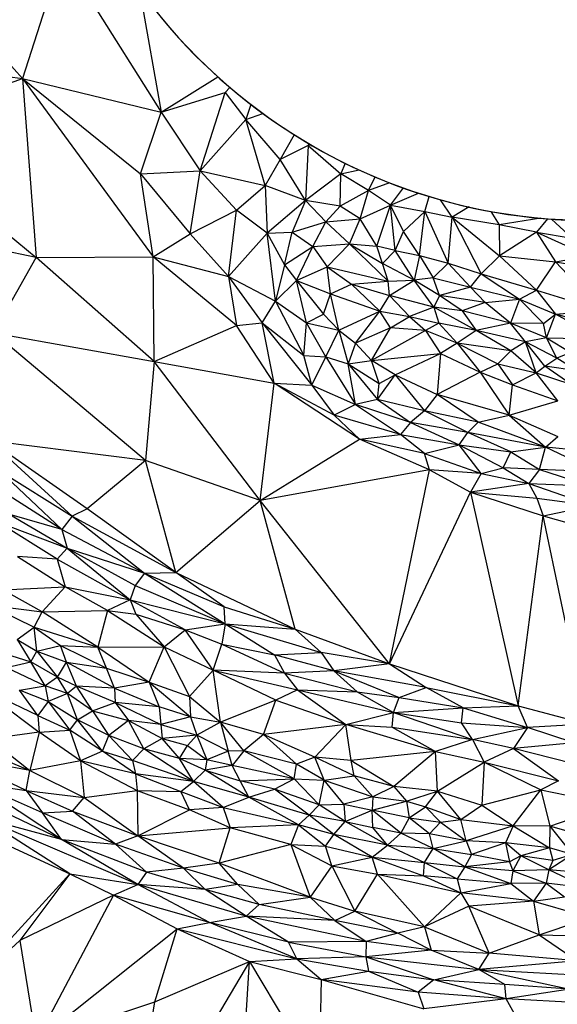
# Paper-space layout '_Superior' of a CAD drawing. Header units: millimetres. Extents: x 71 to 679, y -677 to -71.
# Tile 4 of 21: x 282 to 369, y -590 to -431. Entities that reach past the tile are written whole.
import ezdxf

# ---------------------------------------------------------------- set-up
doc = ezdxf.new("R2010")
doc.units = ezdxf.units.MM

psp = doc.layouts.new('_Superior')

# ---------------------------------------------------------------- linework, layer by layer
at = {"color": 7, "linetype": 'Continuous', "lineweight": 25}
for p, q in [((289.12, -420.3), (282.71, -440.2)), ((289.12, -420.3), (305.14, -445.65)), ((282.71, -440.2), (268.8, -424.74)), ((301.64, -425.87), (305.14, -445.65)), ((236.17, -433.87), (282.71, -440.2)), ((259.83, -448.27), (282.71, -440.2)), ((282.71, -440.2), (284.91, -469.1)), ((282.71, -440.2), (303.82, -468.98)), ((282.71, -440.2), (301.76, -455.58)), ((282.71, -440.2), (305.14, -445.65)), ((305.14, -445.65), (314.27, -439.94)), ((315.46, -442.46), (316.22, -441.65)), ((305.14, -445.65), (315.46, -442.46)), ((311.41, -455.12), (315.46, -442.46)), ((315.46, -442.46), (318.8, -446.83)), ((319.58, -444.38), (318.8, -446.83)), ((301.76, -455.58), (305.14, -445.65)), ((305.14, -445.65), (311.41, -455.12)), ((318.8, -446.83), (321.52, -445.84)), ((311.41, -455.12), (318.8, -446.83)), ((321.89, -457.49), (318.8, -446.83)), ((324.36, -453.28), (318.8, -446.83)), ((259.83, -448.27), (284.91, -469.1)), ((326.6, -449.28), (324.36, -453.28)), ((328.86, -451.03), (324.36, -453.28)), ((328.86, -451.03), (328.44, -459.88)), ((328.92, -450.69), (328.86, -451.03)), ((329.34, -450.94), (328.86, -451.03)), ((328.86, -451.03), (334.16, -455.59)), ((324.36, -453.28), (321.89, -457.49)), ((328.44, -459.88), (324.36, -453.28)), ((334.84, -453.89), (334.16, -455.59)), ((301.76, -455.58), (311.41, -455.12)), ((303.82, -468.98), (301.76, -455.58)), ((301.76, -455.58), (309.82, -465.26)), ((309.82, -465.26), (311.41, -455.12)), ((317.26, -461.43), (311.41, -455.12)), ((311.41, -455.12), (321.89, -457.49)), ((334.16, -455.59), (328.44, -459.88)), ((334.05, -460.83), (334.16, -455.59)), ((334.16, -455.59), (337.1, -454.96)), ((338.61, -458.26), (334.16, -455.59)), ((338.61, -458.26), (339.67, -456.09)), ((317.26, -461.43), (321.89, -457.49)), ((321.89, -457.49), (322.24, -465.18)), ((328.44, -459.88), (321.89, -457.49)), ((342.02, -457.04), (338.61, -458.26)), ((338.61, -458.26), (334.05, -460.83)), ((337.25, -462.83), (338.61, -458.26)), ((342.18, -460.62), (338.61, -458.26)), ((342.18, -460.62), (344.26, -457.87)), ((342.18, -460.62), (346.67, -458.7)), ((347.69, -461.67), (348.42, -459.25)), ((284.91, -469.1), (244.51, -460.74)), ((328.44, -459.88), (322.24, -465.18)), ((328.44, -459.88), (326.26, -465)), ((334.05, -460.83), (328.44, -459.88)), ((331.69, -463.34), (328.44, -459.88)), ((331.69, -463.34), (334.05, -460.83)), ((337.25, -462.83), (334.05, -460.83)), ((337.25, -462.83), (342.18, -460.62)), ((339.96, -467.27), (342.18, -460.62)), ((342.18, -460.62), (347.69, -461.67)), ((344.26, -464.9), (342.18, -460.62)), ((342.92, -467.98), (342.18, -460.62)), ((352.14, -462.57), (350.24, -459.78)), ((309.82, -465.26), (317.26, -461.43)), ((316.01, -472.17), (317.26, -461.43)), ((322.24, -465.18), (317.26, -461.43)), ((344.26, -464.9), (347.69, -461.67)), ((346.86, -468.77), (347.69, -461.67)), ((347.69, -461.67), (352.14, -462.57)), ((347.69, -461.67), (351.45, -470.03)), ((354.84, -460.94), (352.14, -462.57)), ((358.38, -461.66), (359.71, -463.82)), ((326.26, -465), (331.69, -463.34)), ((329.63, -467.34), (331.69, -463.34)), ((331.69, -463.34), (337.25, -462.83)), ((335.53, -466.87), (331.69, -463.34)), ((335.53, -466.87), (337.25, -462.83)), ((339.96, -467.27), (337.25, -462.83)), ((351.45, -470.03), (352.14, -462.57)), ((359.71, -463.82), (352.14, -462.57)), ((352.14, -462.57), (359.76, -468.83)), ((352.14, -462.57), (356.78, -471.73)), ((366.42, -462.76), (359.71, -463.82)), ((365.76, -465.02), (359.71, -463.82)), ((359.71, -463.82), (359.76, -468.83)), ((367.53, -462.86), (365.76, -465.02)), ((368.18, -462.9), (371.49, -465.95)), ((303.82, -468.98), (309.82, -465.26)), ((316.01, -472.17), (309.82, -465.26)), ((316.01, -472.17), (322.24, -465.18)), ((322.24, -465.18), (326.26, -465)), ((323.57, -476.13), (322.24, -465.18)), ((322.24, -465.18), (325.04, -470.3)), ((325.04, -470.3), (326.26, -465)), ((326.26, -465), (329.63, -467.34)), ((342.92, -467.98), (344.26, -464.9)), ((346.86, -468.77), (344.26, -464.9)), ((365.76, -465.02), (359.76, -468.83)), ((365.76, -465.02), (371.49, -465.95)), ((365.76, -465.02), (374.17, -468.82)), ((365.76, -465.02), (368.83, -469.78)), ((329.63, -467.34), (335.53, -466.87)), ((331.91, -470.61), (335.53, -466.87)), ((341.76, -472.91), (335.53, -466.87)), ((335.53, -466.87), (339.96, -467.27)), ((335.53, -466.87), (340.84, -470.07)), ((325.04, -470.3), (329.63, -467.34)), ((326.96, -472.8), (329.63, -467.34)), ((329.63, -467.34), (331.91, -470.61)), ((342.92, -467.98), (339.96, -467.27)), ((340.84, -470.07), (339.96, -467.27)), ((340.84, -470.07), (342.92, -467.98)), ((342.92, -467.98), (346.86, -468.77)), ((345.99, -472.73), (342.92, -467.98)), ((346.86, -468.77), (345.99, -472.73)), ((346.86, -468.77), (351.45, -470.03)), ((346.86, -468.77), (349.06, -472.38)), ((278.06, -481.25), (284.91, -469.1)), ((284.91, -469.1), (303.82, -468.98)), ((304.01, -485.87), (284.91, -469.1)), ((304.01, -485.87), (303.82, -468.98)), ((317.31, -480.04), (303.82, -468.98)), ((303.82, -468.98), (316.01, -472.17)), ((325.04, -470.3), (323.57, -476.13)), ((325.04, -470.3), (326.96, -472.8)), ((341.76, -472.91), (340.84, -470.07)), ((345.99, -472.73), (340.84, -470.07)), ((349.06, -472.38), (351.45, -470.03)), ((351.45, -470.03), (356.78, -471.73)), ((351.45, -470.03), (355.08, -473.86)), ((359.76, -468.83), (356.78, -471.73)), ((359.76, -468.83), (368.83, -469.78)), ((359.76, -468.83), (365.75, -474.36)), ((365.75, -474.36), (368.83, -469.78)), ((368.83, -469.78), (374.17, -468.82)), ((368.83, -469.78), (378.56, -471.48)), ((368.83, -469.78), (376.09, -477.58)), ((326.96, -472.8), (331.91, -470.61)), ((332.47, -474.95), (331.91, -470.61)), ((331.91, -470.61), (335.86, -473.42)), ((331.91, -470.61), (341.76, -472.91)), ((355.08, -473.86), (356.78, -471.73)), ((356.78, -471.73), (365.75, -474.36)), ((356.78, -471.73), (362.99, -475.79)), ((316.01, -472.17), (317.31, -480.04)), ((316.01, -472.17), (321.44, -479.63)), ((316.01, -472.17), (323.57, -476.13)), ((323.57, -476.13), (326.96, -472.8)), ((328.61, -479.64), (326.96, -472.8)), ((326.96, -472.8), (331.31, -478.23)), ((326.96, -472.8), (332.47, -474.95)), ((332.47, -474.95), (335.86, -473.42)), ((335.86, -473.42), (341.76, -472.91)), ((340.41, -477.78), (335.86, -473.42)), ((335.86, -473.42), (342.02, -475.24)), ((341.76, -472.91), (345.99, -472.73)), ((342.02, -475.24), (341.76, -472.91)), ((342.02, -475.24), (345.99, -472.73)), ((349.06, -472.38), (345.99, -472.73)), ((349.14, -477.11), (345.99, -472.73)), ((350.07, -475.22), (345.99, -472.73)), ((349.06, -472.38), (355.08, -473.86)), ((350.07, -475.22), (349.06, -472.38)), ((331.31, -478.23), (332.47, -474.95)), ((333.81, -480.84), (332.47, -474.95)), ((332.47, -474.95), (340.41, -477.78)), ((355.08, -473.86), (350.07, -475.22)), ((355.08, -473.86), (362.99, -475.79)), ((355.08, -473.86), (357.44, -476.35)), ((362.99, -475.79), (365.75, -474.36)), ((365.75, -474.36), (376.09, -477.58)), ((365.75, -474.36), (368.79, -478.25)), ((321.44, -479.63), (323.57, -476.13)), ((323.57, -476.13), (328.16, -484.9)), ((323.57, -476.13), (328.61, -479.64)), ((340.41, -477.78), (342.02, -475.24)), ((345.24, -478.63), (342.02, -475.24)), ((349.14, -477.11), (342.02, -475.24)), ((350.07, -475.22), (349.14, -477.11)), ((357.44, -476.35), (350.07, -475.22)), ((353.73, -477.69), (350.07, -475.22)), ((357.44, -476.35), (353.73, -477.69)), ((357.44, -476.35), (362.99, -475.79)), ((361.56, -479.69), (357.44, -476.35)), ((362.99, -475.79), (361.56, -479.69)), ((362.99, -475.79), (368.79, -478.25)), ((362.99, -475.79), (366.87, -479.77)), ((328.61, -479.64), (331.31, -478.23)), ((331.31, -478.23), (333.81, -480.84)), ((333.81, -480.84), (340.41, -477.78)), ((336.51, -482.92), (340.41, -477.78)), ((342.14, -480.42), (340.41, -477.78)), ((340.41, -477.78), (345.24, -478.63)), ((349.14, -477.11), (345.24, -478.63)), ((349.14, -477.11), (349.98, -479.67)), ((355.97, -480.87), (349.14, -477.11)), ((353.73, -477.69), (349.14, -477.11)), ((353.73, -477.69), (355.97, -480.87)), ((361.56, -479.69), (353.73, -477.69)), ((366.87, -479.77), (368.79, -478.25)), ((367.33, -482.07), (368.79, -478.25)), ((368.79, -478.25), (376.09, -477.58)), ((375.28, -479.97), (368.79, -478.25)), ((376.12, -482.26), (368.79, -478.25)), ((317.31, -480.04), (321.44, -479.63)), ((321.44, -479.63), (329.45, -489.69)), ((323.37, -489.39), (321.44, -479.63)), ((321.44, -479.63), (328.16, -484.9)), ((328.16, -484.9), (328.61, -479.64)), ((331.69, -485.13), (328.61, -479.64)), ((328.61, -479.64), (333.81, -480.84)), ((342.14, -480.42), (345.24, -478.63)), ((345.24, -478.63), (347.81, -480.89)), ((345.24, -478.63), (349.98, -479.67)), ((349.98, -479.67), (347.81, -480.89)), ((349.98, -479.67), (352.94, -482.92)), ((355.97, -480.87), (349.98, -479.67)), ((361.56, -479.69), (355.97, -480.87)), ((366.87, -479.77), (361.56, -479.69)), ((367.33, -482.07), (361.56, -479.69)), ((363.95, -482.71), (361.56, -479.69)), ((367.33, -482.07), (366.87, -479.77)), ((302.57, -501.84), (278.06, -481.25)), ((278.06, -481.25), (304.01, -485.87)), ((304.01, -485.87), (317.31, -480.04)), ((323.37, -489.39), (317.31, -480.04)), ((331.69, -485.13), (333.81, -480.84)), ((333.81, -480.84), (335.3, -486.24)), ((333.81, -480.84), (336.51, -482.92)), ((342.14, -480.42), (336.51, -482.92)), ((339.08, -485.73), (342.14, -480.42)), ((347.81, -480.89), (339.08, -485.73)), ((347.81, -480.89), (342.14, -480.42)), ((347.81, -480.89), (350.21, -484.61)), ((352.94, -482.92), (347.81, -480.89)), ((355.97, -480.87), (352.94, -482.92)), ((361.61, -484.18), (355.97, -480.87)), ((363.95, -482.71), (355.97, -480.87)), ((336.51, -482.92), (335.3, -486.24)), ((336.51, -482.92), (339.08, -485.73)), ((352.94, -482.92), (350.21, -484.61)), ((352.94, -482.92), (356.62, -487.59)), ((352.94, -482.92), (359.52, -486.27)), ((361.61, -484.18), (352.94, -482.92)), ((363.95, -482.71), (361.61, -484.18)), ((367.33, -482.07), (363.95, -482.71)), ((365.67, -487.68), (363.95, -482.71)), ((367.09, -486.63), (363.95, -482.71)), ((369, -485.32), (363.95, -482.71)), ((367.33, -482.07), (376.12, -482.26)), ((367.33, -482.07), (371.28, -484.43)), ((369, -485.32), (367.33, -482.07)), ((339.08, -485.73), (350.21, -484.61)), ((342.91, -488.02), (350.21, -484.61)), ((350.21, -484.61), (349.72, -491.22)), ((350.21, -484.61), (356.62, -487.59)), ((361.61, -484.18), (359.52, -486.27)), ((365.67, -487.68), (361.61, -484.18)), ((371.28, -484.43), (369, -485.32)), ((304.01, -485.87), (302.57, -501.84)), ((321.08, -508.29), (304.01, -485.87)), ((304.01, -485.87), (323.37, -489.39)), ((329.45, -489.69), (328.16, -484.9)), ((328.16, -484.9), (331.69, -485.13)), ((329.45, -489.69), (331.69, -485.13)), ((331.69, -485.13), (336.53, -492.84)), ((331.69, -485.13), (335.3, -486.24)), ((335.3, -486.24), (339.08, -485.73)), ((336.53, -492.84), (335.3, -486.24)), ((335.3, -486.24), (340.06, -491.99)), ((335.3, -486.24), (340.32, -489.45)), ((340.32, -489.45), (339.08, -485.73)), ((342.91, -488.02), (339.08, -485.73)), ((356.62, -487.59), (359.52, -486.27)), ((359.52, -486.27), (361.89, -489.63)), ((359.52, -486.27), (365.67, -487.68)), ((367.09, -486.63), (369, -485.32)), ((372.29, -487.38), (369, -485.32)), ((356.62, -487.59), (349.72, -491.22)), ((356.62, -487.59), (361.31, -494.55)), ((356.62, -487.59), (361.89, -489.63)), ((361.89, -489.63), (365.67, -487.68)), ((365.67, -487.68), (367.09, -486.63)), ((369.21, -492.22), (365.67, -487.68)), ((365.67, -487.68), (371.28, -489.55)), ((371.28, -489.55), (367.09, -486.63)), ((372.29, -487.38), (367.09, -486.63)), ((321.08, -508.29), (323.37, -489.39)), ((337.14, -498.39), (323.37, -489.39)), ((323.37, -489.39), (329.45, -489.69)), ((333.05, -494.52), (323.37, -489.39)), ((340.06, -491.99), (342.91, -488.02)), ((340.06, -491.99), (340.32, -489.45)), ((340.32, -489.45), (342.91, -488.02)), ((342.91, -488.02), (347.65, -493.85)), ((342.91, -488.02), (349.72, -491.22)), ((329.45, -489.69), (333.05, -494.52)), ((329.45, -489.69), (336.53, -492.84)), ((361.31, -494.55), (361.89, -489.63)), ((361.89, -489.63), (369.21, -492.22)), ((340.06, -491.99), (336.53, -492.84)), ((340.06, -491.99), (345.37, -495.71)), ((347.65, -493.85), (340.06, -491.99)), ((349.72, -491.22), (347.65, -493.85)), ((356.31, -495.68), (349.72, -491.22)), ((361.31, -494.55), (349.72, -491.22)), ((361.31, -494.55), (369.21, -492.22)), ((336.53, -492.84), (333.05, -494.52)), ((336.53, -492.84), (343.79, -497.66)), ((345.37, -495.71), (336.53, -492.84)), ((347.65, -493.85), (345.37, -495.71)), ((354.65, -497.31), (347.65, -493.85)), ((356.31, -495.68), (347.65, -493.85)), ((337.14, -498.39), (333.05, -494.52)), ((343.79, -497.66), (333.05, -494.52)), ((345.37, -495.71), (343.79, -497.66)), ((345.37, -495.71), (353.27, -499.31)), ((354.65, -497.31), (345.37, -495.71)), ((354.65, -497.31), (356.31, -495.68)), ((356.31, -495.68), (361.31, -494.55)), ((367.17, -499.69), (356.31, -495.68)), ((361.31, -494.55), (367.17, -499.69)), ((361.31, -494.55), (369.2, -497.98)), ((353.27, -499.31), (354.65, -497.31)), ((361.59, -500.46), (354.65, -497.31)), ((367.17, -499.69), (354.65, -497.31)), ((302.57, -501.84), (277.42, -498.68)), ((293.16, -509.67), (277.42, -498.68)), ((277.42, -498.68), (290.73, -510.86)), ((321.08, -508.29), (337.14, -498.39)), ((337.14, -498.39), (343.79, -497.66)), ((348.46, -503.34), (337.14, -498.39)), ((347.64, -500.75), (337.14, -498.39)), ((347.64, -500.75), (343.79, -497.66)), ((343.79, -497.66), (353.27, -499.31)), ((367.17, -499.69), (369.2, -497.98)), ((347.64, -500.75), (353.27, -499.31)), ((356.8, -503.95), (353.27, -499.31)), ((353.27, -499.31), (360.37, -503.02)), ((353.27, -499.31), (361.59, -500.46)), ((360.37, -503.02), (361.59, -500.46)), ((361.59, -500.46), (367.17, -499.69)), ((361.59, -500.46), (366.21, -503.33)), ((366.21, -503.33), (367.17, -499.69)), ((375.46, -503.67), (367.17, -499.69)), ((374.76, -500.48), (367.17, -499.69)), ((302.57, -501.84), (293.16, -509.67)), ((307.51, -519.91), (302.57, -501.84)), ((321.08, -508.29), (302.57, -501.84)), ((348.46, -503.34), (347.64, -500.75)), ((347.64, -500.75), (356.8, -503.95)), ((278.99, -503.52), (290.73, -510.86)), ((278.99, -503.52), (289.08, -512.97)), ((348.46, -503.34), (321.08, -508.29)), ((342.01, -534.7), (348.46, -503.34)), ((348.46, -503.34), (355.07, -506.99)), ((356.8, -503.95), (348.46, -503.34)), ((356.8, -503.95), (360.37, -503.02)), ((360.37, -503.02), (364.51, -505.55)), ((366.21, -503.33), (360.37, -503.02)), ((366.21, -503.33), (364.51, -505.55)), ((366.21, -503.33), (374.46, -505.94)), ((375.46, -503.67), (366.21, -503.33)), ((356.8, -503.95), (355.07, -506.99)), ((356.8, -503.95), (364.51, -505.55)), ((289.08, -512.97), (279.24, -506.72)), ((364.51, -505.55), (355.07, -506.99)), ((364.51, -505.55), (365.79, -507.94)), ((364.51, -505.55), (374.73, -509.14)), ((364.51, -505.55), (374.46, -505.94)), ((307.51, -519.91), (321.08, -508.29)), ((326.76, -529.09), (321.08, -508.29)), ((342.01, -534.7), (321.08, -508.29)), ((342.01, -534.7), (355.07, -506.99)), ((355.07, -506.99), (362.79, -541.44)), ((355.07, -506.99), (366.8, -510.81)), ((355.07, -506.99), (365.79, -507.94)), ((365.79, -507.94), (366.8, -510.81)), ((365.79, -507.94), (374.73, -509.14)), ((293.16, -509.67), (290.73, -510.86)), ((307.51, -519.91), (293.16, -509.67)), ((366.8, -510.81), (374.73, -509.14)), ((289.08, -512.97), (280.66, -510.56)), ((280.66, -510.56), (289.93, -515.99)), ((290.73, -510.86), (289.08, -512.97)), ((290.73, -510.86), (307.51, -519.91)), ((290.73, -510.86), (302.41, -520.06)), ((362.79, -541.44), (366.8, -510.81)), ((373.85, -544.38), (366.8, -510.81)), ((366.8, -510.81), (379.64, -514.36)), ((278.59, -511.72), (289.93, -515.99)), ((288.29, -517.76), (278.59, -511.72)), ((289.08, -512.97), (302.41, -520.06)), ((289.08, -512.97), (289.93, -515.99)), ((289.93, -515.99), (288.29, -517.76)), ((289.93, -515.99), (302.41, -520.06)), ((289.93, -515.99), (300.9, -522.05)), ((289.93, -515.99), (300.1, -524.33)), ((288.29, -517.76), (281.9, -517.36)), ((281.9, -517.36), (289.61, -522.26)), ((288.29, -517.76), (300.1, -524.33)), ((288.29, -517.76), (289.61, -522.26)), ((302.41, -520.06), (300.9, -522.05)), ((302.41, -520.06), (307.51, -519.91)), ((302.41, -520.06), (315.28, -525.5)), ((302.41, -520.06), (315.48, -528.21)), ((307.51, -519.91), (326.76, -529.09)), ((315.28, -525.5), (307.51, -519.91)), ((279.52, -522.71), (289.61, -522.26)), ((285.9, -526.29), (279.52, -522.71)), ((285.9, -526.29), (289.61, -522.26)), ((289.61, -522.26), (300.1, -524.33)), ((296.45, -526.05), (289.61, -522.26)), ((300.9, -522.05), (300.1, -524.33)), ((300.9, -522.05), (315.48, -528.21)), ((300.1, -524.33), (296.45, -526.05)), ((300.1, -524.33), (315.48, -528.21)), ((309.01, -529.2), (300.1, -524.33)), ((300.1, -524.33), (301.04, -526.67)), ((277.26, -525.17), (285.9, -526.29)), ((277.26, -525.17), (284.61, -528.76)), ((315.28, -525.5), (326.76, -529.09)), ((315.48, -528.21), (315.28, -525.5)), ((284.61, -528.76), (285.9, -526.29)), ((285.9, -526.29), (296.45, -526.05)), ((294.91, -531.98), (285.9, -526.29)), ((296.45, -526.05), (294.91, -531.98)), ((296.45, -526.05), (301.04, -526.67)), ((296.45, -526.05), (305.61, -531.92)), ((301.04, -526.67), (309.01, -529.2)), ((301.04, -526.67), (305.61, -531.92)), ((281.84, -530.76), (284.61, -528.76)), ((284.61, -528.76), (294.91, -531.98)), ((284.61, -528.76), (288.83, -531.72)), ((285.02, -532.61), (284.61, -528.76)), ((305.61, -531.92), (309.01, -529.2)), ((309.01, -529.2), (315.48, -528.21)), ((309.01, -529.2), (314.9, -531.49)), ((313.5, -535.72), (309.01, -529.2)), ((315.48, -528.21), (314.9, -531.49)), ((315.48, -528.21), (326.76, -529.09)), ((315.48, -528.21), (330.98, -532.84)), ((315.48, -528.21), (323.42, -533.21)), ((326.76, -529.09), (342.01, -534.7)), ((330.98, -532.84), (326.76, -529.09)), ((281.84, -530.76), (285.02, -532.61)), ((281.84, -530.76), (284.04, -534.37)), ((285.02, -532.61), (288.83, -531.72)), ((288.83, -531.72), (294.91, -531.98)), ((288.83, -531.72), (296.3, -535.35)), ((289.84, -534.38), (288.83, -531.72)), ((294.91, -531.98), (305.61, -531.92)), ((294.91, -531.98), (303.18, -537.61)), ((296.3, -535.35), (294.91, -531.98)), ((303.18, -537.61), (305.61, -531.92)), ((305.61, -531.92), (313.5, -535.72)), ((305.61, -531.92), (309.71, -539.97)), ((313.5, -535.72), (314.9, -531.49)), ((314.9, -531.49), (323.42, -533.21)), ((314.9, -531.49), (325.02, -536.18)), ((279.83, -532.99), (284.04, -534.37)), ((284.04, -534.37), (285.02, -532.61)), ((285.02, -532.61), (289.84, -534.38)), ((285.02, -532.61), (288.39, -536.83)), ((323.42, -533.21), (330.98, -532.84)), ((332.98, -535.82), (323.42, -533.21)), ((323.42, -533.21), (325.02, -536.18)), ((342.01, -534.7), (330.98, -532.84)), ((330.98, -532.84), (332.98, -535.82)), ((280.12, -535.29), (284.04, -534.37)), ((280.12, -535.29), (286.37, -538.22)), ((286.37, -538.22), (284.04, -534.37)), ((288.39, -536.83), (284.04, -534.37)), ((288.39, -536.83), (289.84, -534.38)), ((289.84, -534.38), (296.3, -535.35)), ((297.56, -538.58), (289.84, -534.38)), ((291.46, -538.26), (289.84, -534.38)), ((296.3, -535.35), (303.18, -537.61)), ((297.56, -538.58), (296.3, -535.35)), ((342.01, -534.7), (332.98, -535.82)), ((342.01, -534.7), (362.79, -541.44)), ((342.01, -534.7), (347.9, -538.49)), ((288.39, -536.83), (286.37, -538.22)), ((291.46, -538.26), (288.39, -536.83)), ((289.96, -539.47), (288.39, -536.83)), ((309.71, -539.97), (313.5, -535.72)), ((325.02, -536.18), (313.5, -535.72)), ((313.5, -535.72), (327.13, -538.86)), ((323.66, -540.52), (313.5, -535.72)), ((314.71, -544.08), (313.5, -535.72)), ((332.98, -535.82), (325.02, -536.18)), ((325.02, -536.18), (336.8, -539.21)), ((325.02, -536.18), (327.13, -538.86)), ((347.9, -538.49), (332.98, -535.82)), ((332.98, -535.82), (336.8, -539.21)), ((332.98, -535.82), (343.56, -540.09)), ((276, -538.65), (285.42, -545.71)), ((285.18, -543.01), (276, -538.65)), ((282.24, -538.94), (286.37, -538.22)), ((286.37, -538.22), (286.88, -540.76)), ((289.96, -539.47), (286.37, -538.22)), ((291.46, -538.26), (289.96, -539.47)), ((297.56, -538.58), (291.46, -538.26)), ((297.66, -540.89), (291.46, -538.26)), ((294.02, -542.27), (291.46, -538.26)), ((303.18, -537.61), (297.56, -538.58)), ((297.56, -538.58), (304.78, -541.6)), ((297.56, -538.58), (297.66, -540.89)), ((303.18, -537.61), (309.71, -539.97)), ((303.18, -537.61), (309.83, -543.24)), ((303.18, -537.61), (304.78, -541.6)), ((343.56, -540.09), (347.9, -538.49)), ((347.9, -538.49), (362.79, -541.44)), ((353.91, -541.77), (347.9, -538.49)), ((285.18, -543.01), (282.24, -538.94)), ((286.88, -540.76), (282.24, -538.94)), ((289.96, -539.47), (286.88, -540.76)), ((291.6, -543.7), (289.96, -539.47)), ((294.02, -542.27), (289.96, -539.47)), ((309.71, -539.97), (314.71, -544.08)), ((309.71, -539.97), (309.83, -543.24)), ((327.13, -538.86), (323.66, -540.52)), ((327.13, -538.86), (336.8, -539.21)), ((327.13, -538.86), (342.64, -542.51)), ((327.13, -538.86), (334.96, -544.47)), ((336.8, -539.21), (343.56, -540.09)), ((336.8, -539.21), (342.64, -542.51)), ((342.64, -542.51), (343.56, -540.09)), ((343.56, -540.09), (353.91, -541.77)), ((286.88, -540.76), (285.18, -543.01)), ((286.88, -540.76), (290.35, -545.4)), ((286.88, -540.76), (291.6, -543.7)), ((294.02, -542.27), (297.66, -540.89)), ((304.78, -541.6), (297.66, -540.89)), ((297.66, -540.89), (305.07, -544.48)), ((297.66, -540.89), (299.84, -543.82)), ((309.83, -543.24), (304.78, -541.6)), ((304.78, -541.6), (305.07, -544.48)), ((323.66, -540.52), (314.71, -544.08)), ((321.66, -546.06), (323.66, -540.52)), ((323.66, -540.52), (334.96, -544.47)), ((342.64, -542.51), (353.91, -541.77)), ((353.6, -544.18), (353.91, -541.77)), ((353.91, -541.77), (362.79, -541.44)), ((353.91, -541.77), (364.28, -544.95)), ((362.79, -541.44), (373.85, -544.38)), ((364.28, -544.95), (362.79, -541.44)), ((285.18, -543.01), (285.42, -545.71)), ((285.18, -543.01), (290.35, -545.4)), ((291.6, -543.7), (294.02, -542.27)), ((294.02, -542.27), (296.67, -546.25)), ((294.02, -542.27), (299.84, -543.82)), ((309.83, -543.24), (305.07, -544.48)), ((309.83, -543.24), (314.71, -544.08)), ((309.83, -543.24), (310.9, -546.19)), ((334.96, -544.47), (342.64, -542.51)), ((342.43, -544.9), (342.64, -542.51)), ((342.64, -542.51), (353.6, -544.18)), ((342.64, -542.51), (355.43, -546.9)), ((290.35, -545.4), (291.6, -543.7)), ((295.63, -548.78), (291.6, -543.7)), ((296.67, -546.25), (291.6, -543.7)), ((299.84, -543.82), (296.67, -546.25)), ((302.33, -548.41), (299.84, -543.82)), ((299.84, -543.82), (305.27, -546.74)), ((305.07, -544.48), (299.84, -543.82)), ((305.07, -544.48), (310.9, -546.19)), ((305.07, -544.48), (305.27, -546.74)), ((314.71, -544.08), (310.9, -546.19)), ((321.66, -546.06), (314.71, -544.08)), ((318.48, -548.72), (314.71, -544.08)), ((314.71, -544.08), (315.93, -548.75)), ((334.96, -544.47), (321.66, -546.06)), ((329.95, -549.76), (334.96, -544.47)), ((334.96, -544.47), (342.43, -544.9)), ((349.41, -548.85), (334.96, -544.47)), ((335.79, -550.26), (334.96, -544.47)), ((342.43, -544.9), (355.43, -546.9)), ((342.43, -544.9), (349.41, -548.85)), ((353.6, -544.18), (364.28, -544.95)), ((355.43, -546.9), (353.6, -544.18)), ((355.43, -546.9), (364.28, -544.95)), ((364.28, -544.95), (362, -548.33)), ((373.85, -544.38), (364.28, -544.95)), ((371.83, -547.42), (364.28, -544.95)), ((285.42, -545.71), (277.45, -546.79)), ((285.42, -545.71), (283.9, -551.91)), ((285.42, -545.71), (290.35, -545.4)), ((292.11, -550.31), (285.42, -545.71)), ((290.35, -545.4), (292.11, -550.31)), ((295.63, -548.78), (290.35, -545.4)), ((295.63, -548.78), (296.67, -546.25)), ((300.48, -550.27), (296.67, -546.25)), ((302.33, -548.41), (296.67, -546.25)), ((310.9, -546.19), (305.27, -546.74)), ((310.9, -546.19), (309.38, -547.85)), ((315.93, -548.75), (310.9, -546.19)), ((310.9, -546.19), (312.51, -550.18)), ((321.66, -546.06), (318.48, -548.72)), ((329.95, -549.76), (321.66, -546.06)), ((326.98, -550.85), (321.66, -546.06)), ((272.56, -547.09), (283.9, -551.91)), ((277.45, -546.79), (283.9, -551.91)), ((305.27, -546.74), (302.33, -548.41)), ((308.06, -549.97), (305.27, -546.74)), ((305.27, -546.74), (309.38, -547.85)), ((308.06, -549.97), (309.38, -547.85)), ((309.38, -547.85), (312.51, -550.18)), ((355.43, -546.9), (349.41, -548.85)), ((362, -548.33), (355.43, -546.9)), ((355.43, -546.9), (357.27, -550.53)), ((371.83, -547.42), (362, -548.33)), ((283.32, -555.1), (271.61, -549.62)), ((283.9, -551.91), (271.61, -549.62)), ((295.63, -548.78), (292.11, -550.31)), ((300.97, -552.44), (295.63, -548.78)), ((295.63, -548.78), (300.48, -550.27)), ((302.33, -548.41), (300.48, -550.27)), ((310.35, -553.65), (302.33, -548.41)), ((308.06, -549.97), (302.33, -548.41)), ((315.93, -548.75), (312.51, -550.18)), ((318.48, -548.72), (315.93, -548.75)), ((316.6, -551.08), (315.93, -548.75)), ((318.48, -548.72), (316.6, -551.08)), ((326.98, -550.85), (318.48, -548.72)), ((326.6, -553.21), (318.48, -548.72)), ((329.95, -549.76), (326.98, -550.85)), ((335.79, -550.26), (329.95, -549.76)), ((336.27, -552.77), (329.95, -549.76)), ((331.44, -553.46), (329.95, -549.76)), ((349.41, -548.85), (335.79, -550.26)), ((349.41, -548.85), (342.71, -554.46)), ((349.41, -548.85), (357.27, -550.53)), ((349.75, -555.22), (349.41, -548.85)), ((362, -548.33), (357.27, -550.53)), ((371.57, -550.76), (362, -548.33)), ((362, -548.33), (369.3, -553.58)), ((292.11, -550.31), (283.9, -551.91)), ((292.11, -550.31), (292.7, -556.27)), ((292.11, -550.31), (301.23, -555.12)), ((300.97, -552.44), (292.11, -550.31)), ((300.48, -550.27), (300.97, -552.44)), ((310.35, -553.65), (300.48, -550.27)), ((310.35, -553.65), (308.06, -549.97)), ((312.22, -551.85), (308.06, -549.97)), ((312.51, -550.18), (308.06, -549.97)), ((312.51, -550.18), (312.22, -551.85)), ((316.6, -551.08), (312.22, -551.85)), ((316.6, -551.08), (312.51, -550.18)), ((326.6, -553.21), (316.6, -551.08)), ((317.85, -553.54), (316.6, -551.08)), ((326.6, -553.21), (326.98, -550.85)), ((331.44, -553.46), (326.98, -550.85)), ((335.79, -550.26), (342.71, -554.46)), ((336.27, -552.77), (335.79, -550.26)), ((349.75, -555.22), (357.27, -550.53)), ((357.27, -550.53), (356.92, -557.47)), ((357.27, -550.53), (369.3, -553.58)), ((357.27, -550.53), (366.44, -555.01)), ((283.32, -555.1), (283.9, -551.91)), ((283.9, -551.91), (292.7, -556.27)), ((300.97, -552.44), (301.23, -555.12)), ((300.97, -552.44), (308.3, -555.26)), ((310.35, -553.65), (300.97, -552.44)), ((312.22, -551.85), (310.35, -553.65)), ((319.25, -556.22), (312.22, -551.85)), ((312.22, -551.85), (317.85, -553.54)), ((331.44, -553.46), (336.27, -552.77)), ((342.71, -554.46), (336.27, -552.77)), ((336.27, -552.77), (339.32, -556.13)), ((289.02, -563.01), (275.2, -553.95)), ((275.2, -553.95), (283.32, -555.1)), ((285.93, -558.73), (275.2, -553.95)), ((308.3, -555.26), (310.35, -553.65)), ((315.11, -557.87), (310.35, -553.65)), ((319.25, -556.22), (310.35, -553.65)), ((317.85, -553.54), (326.6, -553.21)), ((319.25, -556.22), (317.85, -553.54)), ((323.41, -554.91), (317.85, -553.54)), ((323.41, -554.91), (326.6, -553.21)), ((326.6, -553.21), (331.44, -553.46)), ((326.6, -553.21), (330.66, -557.43)), ((330.66, -557.43), (331.44, -553.46)), ((331.44, -553.46), (339.32, -556.13)), ((334.61, -557.35), (331.44, -553.46)), ((342.71, -554.46), (339.32, -556.13)), ((349.75, -555.22), (342.71, -554.46)), ((342.71, -554.46), (344.76, -556.84)), ((369.3, -553.58), (366.44, -555.01)), ((283.32, -555.1), (285.93, -558.73)), ((283.32, -555.1), (290.8, -558.44)), ((283.32, -555.1), (292.7, -556.27)), ((292.7, -556.27), (301.23, -555.12)), ((301.23, -555.12), (301.32, -562.43)), ((301.23, -555.12), (309.7, -558.26)), ((301.23, -555.12), (308.3, -555.26)), ((309.7, -558.26), (308.3, -555.26)), ((308.3, -555.26), (315.11, -557.87)), ((319.25, -556.22), (323.41, -554.91)), ((329.03, -559.1), (323.41, -554.91)), ((330.66, -557.43), (323.41, -554.91)), ((339.32, -556.13), (334.61, -557.35)), ((339.32, -556.13), (339.19, -558.28)), ((339.32, -556.13), (344.76, -556.84)), ((344.76, -556.84), (349.75, -555.22)), ((347.83, -557.76), (349.75, -555.22)), ((349.75, -555.22), (356.92, -557.47)), ((353.5, -559.82), (349.75, -555.22)), ((356.92, -557.47), (366.44, -555.01)), ((361.96, -560.82), (366.44, -555.01)), ((366.44, -555.01), (377.99, -557.37)), ((366.44, -555.01), (367.9, -560.86)), ((289.02, -563.01), (276.41, -557.02)), ((290.8, -558.44), (292.7, -556.27)), ((292.7, -556.27), (301.32, -562.43)), ((315.11, -557.87), (319.25, -556.22)), ((327.28, -560.67), (319.25, -556.22)), ((329.03, -559.1), (319.25, -556.22)), ((330.66, -557.43), (329.03, -559.1)), ((330.66, -557.43), (334.61, -557.35)), ((334.81, -560.11), (330.66, -557.43)), ((334.61, -557.35), (339.19, -558.28)), ((334.61, -557.35), (334.81, -560.11)), ((339.19, -558.28), (344.76, -556.84)), ((344.76, -556.84), (347.83, -557.76)), ((344.76, -556.84), (345.18, -559.53)), ((345.18, -559.53), (347.83, -557.76)), ((347.83, -557.76), (353.5, -559.82)), ((350.26, -560.22), (347.83, -557.76)), ((353.5, -559.82), (356.92, -557.47)), ((356.92, -557.47), (361.96, -560.82)), ((367.9, -560.86), (377.99, -557.37)), ((285.93, -558.73), (290.8, -558.44)), ((289.02, -563.01), (285.93, -558.73)), ((297.73, -563.79), (285.93, -558.73)), ((297.73, -563.79), (290.8, -558.44)), ((290.8, -558.44), (301.32, -562.43)), ((301.32, -562.43), (309.7, -558.26)), ((315.11, -557.87), (309.7, -558.26)), ((316.26, -561.17), (309.7, -558.26)), ((315.11, -557.87), (316.26, -561.17)), ((315.11, -557.87), (327.28, -560.67)), ((329.03, -559.1), (327.28, -560.67)), ((333.01, -562.24), (329.03, -559.1)), ((334.81, -560.11), (329.03, -559.1)), ((334.81, -560.11), (339.19, -558.28)), ((345.18, -559.53), (339.19, -558.28)), ((343.82, -561.98), (339.19, -558.28)), ((339.29, -561.07), (339.19, -558.28)), ((272.28, -560.27), (290.35, -568.56)), ((290.35, -568.56), (276.18, -559.54)), ((289.02, -563.01), (276.18, -559.54)), ((301.35, -570.28), (276.18, -559.54)), ((327.28, -560.67), (316.26, -561.17)), ((327.28, -560.67), (326.05, -563.84)), ((327.28, -560.67), (331.68, -564.09)), ((333.01, -562.24), (327.28, -560.67)), ((333.01, -562.24), (334.81, -560.11)), ((341.69, -563.92), (334.81, -560.11)), ((334.81, -560.11), (339.29, -561.07)), ((345.18, -559.53), (343.82, -561.98)), ((345.18, -559.53), (350.26, -560.22)), ((348.47, -562.1), (345.18, -559.53)), ((348.47, -562.1), (350.26, -560.22)), ((350.26, -560.22), (353.5, -559.82)), ((350.26, -560.22), (354.37, -563.26)), ((353.5, -559.82), (361.96, -560.82)), ((354.37, -563.26), (353.5, -559.82)), ((361.96, -560.82), (354.37, -563.26)), ((361.96, -560.82), (360.76, -563.55)), ((367.9, -560.86), (361.96, -560.82)), ((361.96, -560.82), (367.83, -564.38)), ((367.9, -560.86), (367.83, -564.38)), ((375.07, -562.94), (367.9, -560.86)), ((367.9, -560.86), (371.57, -565.44)), ((301.32, -562.43), (297.73, -563.79)), ((301.32, -562.43), (316.26, -561.17)), ((308.72, -567.65), (301.32, -562.43)), ((314.49, -566.82), (301.32, -562.43)), ((314.49, -566.82), (316.26, -561.17)), ((326.05, -563.84), (316.26, -561.17)), ((331.68, -564.09), (333.01, -562.24)), ((339.19, -565.87), (333.01, -562.24)), ((341.69, -563.92), (333.01, -562.24)), ((343.82, -561.98), (339.29, -561.07)), ((341.69, -563.92), (339.29, -561.07)), ((343.82, -561.98), (341.69, -563.92)), ((348.47, -562.1), (343.82, -561.98)), ((349.04, -564.46), (343.82, -561.98)), ((354.37, -563.26), (348.47, -562.1)), ((349.04, -564.46), (348.47, -562.1)), ((301.35, -570.28), (289.02, -563.01)), ((289.02, -563.01), (297.73, -563.79)), ((302.72, -568.29), (289.02, -563.01)), ((297.73, -563.79), (302.72, -568.29)), ((308.72, -567.65), (297.73, -563.79)), ((326.05, -563.84), (314.49, -566.82)), ((326.05, -563.84), (329.18, -572.33)), ((326.05, -563.84), (332.7, -567.26)), ((326.05, -563.84), (331.68, -564.09)), ((332.7, -567.26), (331.68, -564.09)), ((331.68, -564.09), (339.19, -565.87)), ((339.19, -565.87), (341.69, -563.92)), ((341.69, -563.92), (347.66, -566.76)), ((341.69, -563.92), (349.04, -564.46)), ((349.04, -564.46), (354.37, -563.26)), ((360.76, -563.55), (354.37, -563.26)), ((354.37, -563.26), (355.23, -565.45)), ((360.76, -563.55), (355.23, -565.45)), ((367.83, -564.38), (360.76, -563.55)), ((363.21, -565.69), (360.76, -563.55)), ((360.76, -563.55), (361.38, -566.62)), ((347.66, -566.76), (349.04, -564.46)), ((354.14, -567.45), (349.04, -564.46)), ((349.04, -564.46), (355.23, -565.45)), ((355.23, -565.45), (354.14, -567.45)), ((361.38, -566.62), (355.23, -565.45)), ((363.21, -565.69), (361.38, -566.62)), ((363.21, -565.69), (361.9, -568.08)), ((367.83, -564.38), (363.21, -565.69)), ((368.36, -566.41), (363.21, -565.69)), ((367.74, -567.94), (363.21, -565.69)), ((371.57, -565.44), (367.74, -567.94)), ((371.57, -565.44), (367.83, -564.38)), ((367.83, -564.38), (368.36, -566.41)), ((371.57, -565.44), (368.36, -566.41)), ((314.49, -566.82), (308.72, -567.65)), ((317.5, -570.29), (314.49, -566.82)), ((329.18, -572.33), (314.49, -566.82)), ((332.7, -567.26), (329.18, -572.33)), ((332.7, -567.26), (339.19, -565.87)), ((332.7, -567.26), (336.41, -574.58)), ((332.7, -567.26), (340.08, -568.6)), ((340.08, -568.6), (339.19, -565.87)), ((339.19, -565.87), (347.48, -568.91)), ((339.19, -565.87), (347.66, -566.76)), ((347.48, -568.91), (347.66, -566.76)), ((347.66, -566.76), (352.93, -569.35)), ((347.66, -566.76), (354.14, -567.45)), ((361.38, -566.62), (354.14, -567.45)), ((361.38, -566.62), (361.9, -568.08)), ((368.36, -566.41), (367.74, -567.94)), ((272.06, -588.59), (290.35, -568.56)), ((290.35, -568.56), (282.28, -579.32)), ((290.35, -568.56), (297.4, -572.03)), ((290.35, -568.56), (301.35, -570.28)), ((302.72, -568.29), (301.35, -570.28)), ((308.72, -567.65), (302.72, -568.29)), ((312.2, -571.09), (302.72, -568.29)), ((312.2, -571.09), (308.72, -567.65)), ((317.5, -570.29), (308.72, -567.65)), ((336.41, -574.58), (340.08, -568.6)), ((340.08, -568.6), (347.65, -577.13)), ((340.08, -568.6), (353.51, -571.64)), ((340.08, -568.6), (347.48, -568.91)), ((347.48, -568.91), (353.51, -571.64)), ((352.93, -569.35), (347.48, -568.91)), ((354.14, -567.45), (352.93, -569.35)), ((354.14, -567.45), (361.6, -570.15)), ((361.9, -568.08), (354.14, -567.45)), ((361.9, -568.08), (361.6, -570.15)), ((367.74, -567.94), (361.9, -568.08)), ((361.9, -568.08), (367.29, -570.05)), ((367.74, -567.94), (367.29, -570.05)), ((376.9, -568.68), (367.74, -567.94)), ((374, -570.89), (367.74, -567.94)), ((297.4, -572.03), (301.35, -570.28)), ((312.91, -576.44), (301.35, -570.28)), ((312.2, -571.09), (301.35, -570.28)), ((318.82, -575.39), (301.35, -570.28)), ((317.5, -570.29), (312.2, -571.09)), ((320.96, -573.52), (317.5, -570.29)), ((329.18, -572.33), (317.5, -570.29)), ((352.93, -569.35), (353.51, -571.64)), ((352.93, -569.35), (361.6, -570.15)), ((353.51, -571.64), (361.6, -570.15)), ((367.29, -570.05), (361.6, -570.15)), ((361.6, -570.15), (365.25, -572.99)), ((367.29, -570.05), (365.25, -572.99)), ((367.29, -570.05), (370.25, -572.26)), ((374, -570.89), (367.29, -570.05)), ((297.4, -572.03), (282.28, -579.32)), ((297.4, -572.03), (284.91, -595.55)), ((297.4, -572.03), (307.71, -577.47)), ((312.91, -576.44), (297.4, -572.03)), ((318.82, -575.39), (312.2, -571.09)), ((320.96, -573.52), (312.2, -571.09)), ((347.65, -577.13), (353.51, -571.64)), ((353.51, -571.64), (354.8, -573.78)), ((365.25, -572.99), (353.51, -571.64)), ((318.82, -575.39), (320.96, -573.52)), ((320.96, -573.52), (329.18, -572.33)), ((333.17, -576.12), (320.96, -573.52)), ((329.18, -572.33), (333.17, -576.12)), ((329.18, -572.33), (336.41, -574.58)), ((365.25, -572.99), (354.8, -573.78)), ((365.25, -572.99), (370.25, -572.26)), ((365.25, -572.99), (366.17, -578.42)), ((365.25, -572.99), (374.51, -575.62)), ((333.17, -576.12), (336.41, -574.58)), ((336.41, -574.58), (343.33, -578.16)), ((347.65, -577.13), (336.41, -574.58)), ((354.8, -573.78), (347.65, -577.13)), ((358.07, -581.35), (354.8, -573.78)), ((366.17, -578.42), (354.8, -573.78)), ((307.71, -577.47), (312.91, -576.44)), ((312.91, -576.44), (318.82, -575.39)), ((327.02, -582.28), (312.91, -576.44)), ((325.67, -579.58), (312.91, -576.44)), ((325.67, -579.58), (318.82, -575.39)), ((338.23, -579.48), (318.82, -575.39)), ((333.17, -576.12), (318.82, -575.39)), ((333.17, -576.12), (338.23, -579.48)), ((343.33, -578.16), (333.17, -576.12)), ((366.17, -578.42), (374.51, -575.62)), ((284.91, -595.55), (307.71, -577.47)), ((304.08, -589.21), (307.71, -577.47)), ((307.71, -577.47), (319.4, -582.72)), ((307.71, -577.47), (327.02, -582.28)), ((343.33, -578.16), (338.23, -579.48)), ((347.65, -577.13), (343.33, -578.16)), ((348.74, -580.91), (343.33, -578.16)), ((347.65, -577.13), (348.74, -580.91)), ((347.65, -577.13), (358.07, -581.35)), ((358.07, -581.35), (366.17, -578.42)), ((366.17, -578.42), (372.33, -582.59)), ((366.17, -578.42), (375.61, -578.61)), ((282.28, -579.32), (272.06, -588.59)), ((282.28, -579.32), (284.91, -595.55)), ((338.23, -579.48), (325.67, -579.58)), ((327.02, -582.28), (325.67, -579.58)), ((325.67, -579.58), (338.19, -581.94)), ((338.23, -579.48), (338.19, -581.94)), ((348.74, -580.91), (338.23, -579.48)), ((348.74, -580.91), (338.19, -581.94)), ((356.41, -584), (348.74, -580.91)), ((348.74, -580.91), (358.07, -581.35)), ((356.41, -584), (358.07, -581.35)), ((372.33, -582.59), (358.07, -581.35)), ((319.4, -582.72), (300.02, -615.27)), ((304.08, -589.21), (319.4, -582.72)), ((317.09, -619.76), (319.4, -582.72)), ((319.4, -582.72), (327.02, -582.28)), ((319.4, -582.72), (330.62, -601.44)), ((319.4, -582.72), (330.97, -585.63)), ((338.19, -581.94), (327.02, -582.28)), ((327.02, -582.28), (330.97, -585.63)), ((327.02, -582.28), (338.58, -584.27)), ((338.19, -581.94), (338.58, -584.27)), ((338.19, -581.94), (349.18, -585.67)), ((338.19, -581.94), (356.41, -584)), ((372.33, -582.59), (356.41, -584)), ((330.97, -585.63), (338.58, -584.27)), ((338.58, -584.27), (346.63, -587.66)), ((338.58, -584.27), (349.18, -585.67)), ((349.18, -585.67), (356.41, -584)), ((360.65, -586.45), (356.41, -584)), ((356.41, -584), (371.14, -587.18)), ((356.41, -584), (372.15, -584.89)), ((330.97, -585.63), (330.62, -601.44)), ((330.97, -585.63), (347.56, -590.34)), ((346.63, -587.66), (330.97, -585.63)), ((349.18, -585.67), (346.63, -587.66)), ((360.86, -588.74), (349.18, -585.67)), ((360.65, -586.45), (349.18, -585.67)), ((346.63, -587.66), (347.56, -590.34)), ((360.86, -588.74), (346.63, -587.66)), ((360.86, -588.74), (360.65, -586.45)), ((371.14, -587.18), (360.65, -586.45)), ((371.14, -587.18), (360.86, -588.74)), ((284.91, -595.55), (304.08, -589.21)), ((300.02, -615.27), (304.08, -589.21)), ((360.86, -588.74), (347.56, -590.34)), ((362.19, -591.19), (360.86, -588.74)), ((373.99, -589.48), (360.86, -588.74))]:
    psp.add_line(p, q, dxfattribs=at)
for centre, start in [((374.56, -373.1), 90), ((374.57, -373.13), 193.4649)]:
    psp.add_arc(centre, 90, start, 270, dxfattribs=at)

doc.saveas('drawing.dxf')
